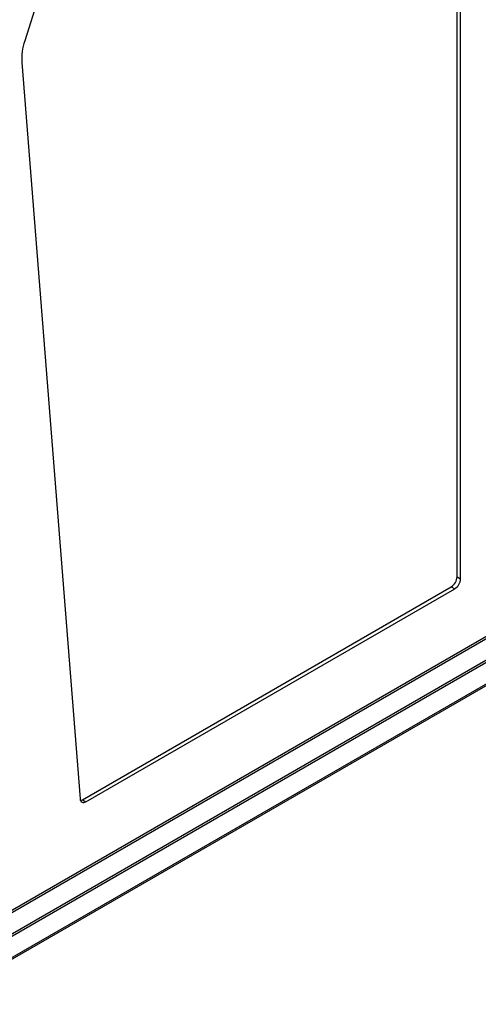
# Model space of a CAD drawing. Header units: millimetres. Extents: x 0 to 594, y 0 to 420.
# Tile 78 of 94: x 523 to 550, y 264 to 324. Entities that reach past the tile are written whole.
import ezdxf

# ---------------------------------------------------------------- set-up
doc = ezdxf.new("R2010")
doc.units = ezdxf.units.MM

msp = doc.modelspace()

# ---------------------------------------------------------------- linework, layer by layer
at = {"color": 7, "linetype": 'Continuous', "lineweight": 25}
for p, q in [((548.903, 289.994), (548.903, 359.645)), ((549.115, 289.871), (549.115, 359.522)), ((531.397, 349.46), (522.834, 322.308)), ((522.659, 320.997), (526.177, 276.594)), ((516.78, 266.841), (570.942, 298.108)), ((570.97, 297.969), (516.827, 266.713)), ((517.291, 265.71), (571.373, 296.931)), ((571.401, 296.792), (517.319, 265.571)), ((517.354, 264.208), (571.339, 295.373)), ((517.417, 264.346), (571.401, 295.511)), ((548.903, 289.994), (549.115, 289.871)), ((526.317, 276.547), (548.549, 289.381)), ((526.529, 276.424), (548.762, 289.259)), ((548.549, 289.381), (548.762, 289.259)), ((526.317, 276.547), (526.529, 276.424))]:
    msp.add_line(p, q, dxfattribs=at)
at = {"color": 7, "linetype": 'Continuous', "lineweight": 25, "flags": 128}
for points in [[(526.177, 276.594), (526.188, 276.526), (526.212, 276.469), (526.246, 276.424), (526.29, 276.394), (526.342, 276.378), (526.401, 276.378), (526.464, 276.394), (526.529, 276.424)], [(526.196, 276.502), (526.252, 276.516), (526.317, 276.547)]]:
    msp.add_lwpolyline(points, dxfattribs=at)
at = {"color": 7, "linetype": 'Continuous', "lineweight": 25}
for centre, radius, start, end in [((526.163, 321.195), 3.51, 161.52163, 183.24468), ((548.135, 290.029), 0.768, 302.60548, 357.39452), ((548.348, 289.906), 0.768, 302.60548, 357.39452)]:
    msp.add_arc(centre, radius, start, end, dxfattribs=at)

doc.saveas('drawing.dxf')
